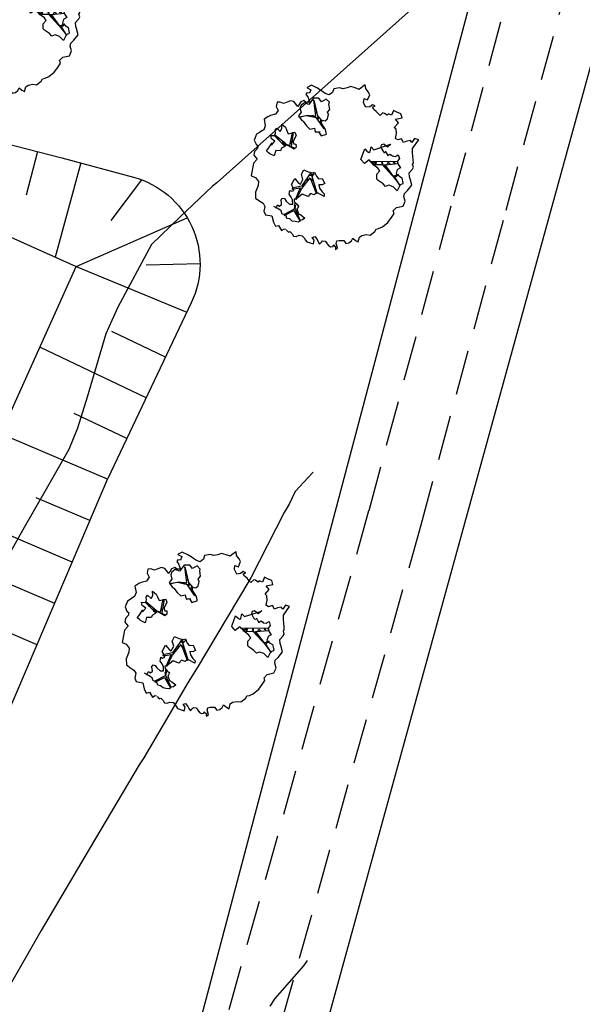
# Model space of a CAD drawing. Header units: millimetres. Extents: x 196436 to 199900, y 8705373 to 8708636.
# Tile 230 of 241: x 199563 to 199595, y 8707640 to 8707695. Entities that reach past the tile are written whole.
import ezdxf

# ---------------------------------------------------------------- set-up
doc = ezdxf.new("R2010")
doc.units = ezdxf.units.MM
doc.header["$LTSCALE"] = 5
doc.linetypes.add('DASHED', pattern=[0.75, 0.5, -0.25])
for name, color, linetype in [('$CURVAS2', 40, 'Continuous'), ('ARVORE', 102, 'Continuous'), ('CERCA', 3, 'CERCA_LINE'), ('DIM', 7, 'Continuous'), ('ESTRADA_BARRO', 9, 'DASHED'), ('LAGOA', 3, 'Continuous'), ('TER-BERMA', 4, 'Continuous'), ('TER-COTAS', 7, 'Continuous'), ('TER-OFFSET', 3, 'Continuous'), ('TER-OFFSET-LINHA', 7, 'Continuous')]:
    doc.layers.add(name, color=color, linetype=linetype)
doc.styles.add('ROMANS', font='romans.shx', dxfattribs={"width": 0.85})
doc.linetypes.add('CERCA_LINE', pattern='A,0.5,-0.2,["X",Standard,S=0.1,R=0,X=-0.1,Y=-0.05],-0.25', length=0.95)
doc.dimstyles.new('COTA-500-EXTERNA', dxfattribs={"dimtxt": 2, "dimasz": 1.5, "dimexe": 0, "dimexo": 3, "dimgap": 0.5, "dimtad": 1, "dimzin": 4, "dimdsep": 46, "dimtxsty": 'ROMANS', "dimblk1": 'DOT1', "dimblk2": 'DOT1', "dimsah": 1, "dimcen": 0.2, "dimclrd": 256, "dimclre": 256, "dimclrt": 2, "dimadec": 0, "dimazin": 0, "dimtfac": 1, "dimtix": 1, "dimtmove": 2, "dimatfit": 3, "dimldrblk": 'DOT1', "dimfxl": 0, "dimtvp": 0.025, "dimtolj": 1, "dimtzin": 4, "dimlwd": -1, "dimlwe": -1, "dimarcsym": 0})

# ---------------------------------------------------------------- blocks, each defined once
blk = doc.blocks.new('DOT1')
for q in [(0, 3.36), (0, -3.36)]:
    blk.add_line((0, 0), q)
at = {"linetype": 'ByBlock'}
blk.add_line((0, 0), (-1.2, 0), dxfattribs=at)
at = {"color": 0, "linetype": 'ByBlock', "const_width": 0.36}
blk.add_lwpolyline([(-0.18, 0, 1), (0.18, 0, 1)], format="xyb", close=True, dxfattribs=at)
blk = doc.blocks.new('*D144')
at = {"layer": 'Defpoints', "color": 0}
for p in [(199629.982, 8707853.205, -1), (199160.458, 8707754.352, -1), (199553.968, 8707587.887), (199556.52, 8707575.905, -1), (199556.52, 8707575.905, -1)]:
    blk.add_point(p, dxfattribs=at)
at = {"layer": 'DIM'}
blk.add_arc((199556.52, 8707575.905), 12.251, 82.1817, 148.7264, dxfattribs=at)
at = {"layer": 'DIM', "xscale": 1.5, "yscale": 1.5, "zscale": 1.5}
for p, rotation in [((199559.658, 8707587.748), 348.6719272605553), ((199545.35, 8707580.938), 242.2361372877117)]:
    blk.add_blockref('DOT1', p, dxfattribs=dict(at, rotation=rotation))
at = {"layer": 'DIM', "color": 2, "insert": (199550.61, 8707588.321), "char_height": 2, "attachment_point": 5, "rotation": 25.454, "style": 'ROMANS'}
blk.add_mtext('\\A1;81°', dxfattribs=at)
blk = doc.blocks.new('*D145')
at = {"layer": 'Defpoints', "color": 0}
for p in [(199276.71, 8708012.372, -1), (199629.982, 8707853.205, -1), (199629.982, 8707853.205, -1), (199611.205, 8707850.27), (199556.52, 8707575.905, -1)]:
    blk.add_point(p, dxfattribs=at)
at = {"layer": 'DIM'}
blk.add_arc((199629.982, 8707853.205), 19.004, 160.2694, 250.6387, dxfattribs=at)
at = {"layer": 'DIM', "xscale": 1.5, "yscale": 1.5, "zscale": 1.5}
for p, rotation in [((199612.655, 8707861.011), 68.00762625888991), ((199625.115, 8707834.834), 342.9004382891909)]:
    blk.add_blockref('DOT1', p, dxfattribs=dict(at, rotation=rotation))
at = {"layer": 'DIM', "color": 2, "insert": (199614.177, 8707845.681), "char_height": 2, "attachment_point": 5, "rotation": 295.454, "style": 'ROMANS'}
blk.add_mtext('\\A1;99°', dxfattribs=at)
blk = doc.blocks.new('ARVORE6')
for points in [[(-1.778, 2.183), (-1.868, 2.123), (-1.858, 2.064), (-1.957, 2.004), (-2.047, 1.974), (-2.077, 1.895), (-2.057, 1.785), (-2.096, 1.676), (-2.186, 1.627), (-2.265, 1.597), (-2.335, 1.567), (-2.454, 1.358), (-2.335, 1.299), (-2.226, 1.348), (-2.216, 1.259), (-2.335, 1.199), (-2.414, 1.179), (-2.504, 1.15), (-2.454, 1.07), (-2.414, 1.02), (-2.444, 0.931), (-2.623, 0.852), (-2.673, 0.792), (-2.683, 0.702), (-2.633, 0.683), (-2.633, 0.683), (-2.723, 0.623), (-2.772, 0.643), (-2.802, 0.643), (-2.762, 0.563), (-2.603, 0.573), (-2.524, 0.534), (-2.524, 0.454), (-2.554, 0.295), (-2.673, 0.245), (-2.673, 0.136), (-2.623, 0.037), (-2.544, -0.023), (-2.643, -0.102), (-2.713, -0.182), (-2.554, -0.261), (-2.514, -0.351), (-2.524, -0.52), (-2.564, -0.639), (-2.474, -0.828), (-2.405, -0.887), (-2.405, -0.977), (-2.375, -1.116), (-2.265, -1.334), (-2.126, -1.493), (-2.007, -1.613), (-1.908, -1.603), (-1.818, -1.732), (-1.818, -1.97), (-1.669, -2.08), (-1.49, -2.07), (-1.391, -2.109), (-1.321, -2.229), (-1.162, -2.417), (-0.933, -2.407), (-0.864, -2.398), (-0.725, -2.417), (-0.625, -2.557), (-0.566, -2.606), (-0.466, -2.596), (-0.417, -2.636), (-0.307, -2.656), (-0.208, -2.666), (-0.049, -2.686), (0.08, -2.716), (0.329, -2.984), (0.408, -2.855), (0.289, -2.735), (0.369, -2.696), (0.369, -2.566), (0.349, -2.447), (0.488, -2.407), (0.478, -2.268), (0.548, -2.199), (0.707, -2.268), (0.856, -2.288), (0.925, -2.239), (1.054, -2.417), (1.204, -2.338), (1.204, -2.576), (1.343, -2.566), (1.432, -2.437), (1.512, -2.338), (1.363, -2.239), (1.432, -2.139), (1.392, -2.09), (1.472, -2.01), (1.502, -1.96), (1.432, -1.841), (1.502, -1.801), (1.601, -1.742), (1.691, -1.672), (1.78, -1.642), (1.8, -1.742), (1.86, -1.662), (1.81, -1.553), (1.82, -1.424), (1.989, -1.374), (2.128, -1.424), (2.058, -1.533), (2.217, -1.642), (2.327, -1.613), (2.456, -1.553), (2.585, -1.563), (2.545, -1.464), (2.476, -1.324), (2.555, -1.195), (2.635, -1.056), (2.615, -0.917), (2.615, -0.778), (2.675, -0.659), (2.685, -0.46), (2.565, -0.39), (2.506, -0.261), (2.585, -0.132), (2.704, -0.023), (2.834, 0.106), (2.963, 0.275), (2.923, 0.434), (2.913, 0.444), (2.814, 0.325), (2.704, 0.394), (2.734, 0.484), (2.685, 0.534), (2.595, 0.484), (2.396, 0.454), (2.416, 0.583), (2.496, 0.643), (2.476, 0.762), (2.337, 0.891), (2.536, 0.991), (2.585, 1.1), (2.565, 1.229), (2.545, 1.358), (2.615, 1.468), (2.635, 1.567), (2.496, 1.627), (2.347, 1.587), (2.237, 1.706), (2.227, 1.895), (2.207, 1.984), (2.148, 2.133), (1.919, 2.143), (1.79, 2.223), (1.77, 2.292), (1.73, 2.392), (1.691, 2.501), (1.512, 2.62), (1.353, 2.59), (1.283, 2.531), (1.194, 2.58), (1.114, 2.69), (0.995, 2.739), (0.836, 2.66), (0.726, 2.809), (0.319, 2.978), (0.229, 2.849), (0.07, 2.779), (-0.059, 2.819), (-0.268, 2.958), (-0.476, 2.998), (-0.615, 2.869), (-0.705, 2.779), (-0.824, 2.739), (-0.983, 2.809), (-1.112, 2.779), (-1.202, 2.57), (-1.421, 2.56), (-1.58, 2.521), (-1.57, 2.411), (-1.768, 2.342), (-1.729, 2.233), (-1.749, 2.203)], [(-0.877, 2.444), (-0.946, 2.351), (-0.865, 2.293), (-0.923, 2.235), (-0.877, 2.154), (-0.784, 2.142), (-0.738, 2.154), (-0.668, 2.085), (-0.703, 2.015), (-0.796, 1.98), (-0.923, 1.888), (-0.946, 1.772), (-0.807, 1.749), (-0.703, 1.772), (-0.587, 1.818), (-0.46, 1.772), (-0.506, 1.714), (-0.494, 1.633), (-0.344, 1.656), (-0.274, 1.679), (-0.089, 1.517), (-0.274, 1.424), (-0.321, 1.366), (-0.182, 1.25), (0.004, 1.262), (0.143, 1.146), (0.039, 1.019), (-0.031, 0.857), (-0.019, 0.799), (-0.17, 0.764), (-0.274, 0.718), (-0.286, 0.579), (-0.483, 0.532), (-0.506, 0.636), (-0.483, 0.741), (-0.599, 0.741), (-0.738, 0.683), (-0.831, 0.625), (-0.912, 0.648), (-0.749, 0.845), (-0.749, 0.903), (-0.784, 0.972), (-0.715, 1.088), (-0.796, 1.192), (-0.68, 1.378), (-0.796, 1.61), (-0.796, 1.691), (-0.877, 1.702), (-0.97, 1.644), (-1.062, 1.586), (-1.12, 1.633), (-1.143, 1.667), (-1.317, 1.644), (-1.375, 1.575), (-1.514, 1.459), (-1.514, 1.459), (-1.561, 1.552), (-1.561, 1.633), (-1.607, 1.702), (-1.561, 1.818), (-1.526, 1.911), (-1.433, 1.98), (-1.398, 2.073), (-1.259, 2.085), (-1.213, 2.2), (-1.097, 2.212), (-0.993, 2.316), (-0.946, 2.386)], [(-0.912, 1.691), (-1.132, 1.76), (-1.236, 2.142), (-1.271, 2.142), (-1.178, 1.783), (-1.572, 1.656), (-1.572, 1.633), (-1.12, 1.725), (-0.993, 1.667)], [(1.214, 2.064), (1.323, 1.925), (1.402, 1.994), (1.432, 2.024), (1.551, 2.024), (1.512, 1.885), (1.591, 1.845), (1.691, 1.835), (1.75, 1.766), (1.611, 1.676), (1.701, 1.597), (1.85, 1.567), (1.72, 1.468), (1.621, 1.448), (1.482, 1.418), (1.482, 1.179), (1.363, 1.16), (1.194, 1.299), (1.204, 1.309), (1.094, 1.299), (1.074, 1.229), (0.965, 1.249), (0.915, 1.328), (1.114, 1.547), (1.064, 1.656), (1.035, 1.746), (0.955, 1.805), (0.995, 1.964), (0.826, 2.054), (0.935, 2.193), (0.975, 2.223), (1.054, 2.282), (1.104, 2.223), (1.253, 2.064), (1.283, 2.034)], [(-1.266, 1.754), (-1.248, 1.717), (-1.303, 1.736)], [(-1.063, 1.736), (-1.063, 1.717), (-1.007, 1.727)], [(1.07, 1.61), (1.51, 1.899), (1.545, 1.876), (1.163, 1.575)], [(1.341, 1.801), (1.406, 1.764), (1.406, 1.819)], [(0.004, 0.914), (-0.402, 1.343), (-0.402, 1.679), (-0.437, 1.679), (-0.448, 1.401), (-0.796, 1.644), (-0.807, 1.61), (-0.483, 1.355), (-0.182, 0.984), (-0.749, 0.891), (-0.749, 0.857), (-0.147, 0.914), (-0.066, 0.81)], [(-0.508, 1.385), (-0.489, 1.431)], [(1.175, 1.616), (1.073, 1.449), (1.489, 1.264), (1.489, 1.237), (1.027, 1.412), (0.944, 1.301)], [(1.11, 1.634), (1.166, 1.597), (1.138, 1.671), (1.221, 1.643), (1.221, 1.69)], [(1.166, 1.412), (1.129, 1.385), (1.184, 1.412), (1.184, 1.348)], [(-0.351, 1.209), (-0.323, 1.264), (-0.388, 1.237)], [(-0.231, 1.061), (-0.184, 1.117), (-0.268, 1.098)], [(-0.489, 0.941), (-0.489, 0.895), (-0.526, 0.923)], [(-0.221, 0.996), (-0.249, 0.913), (-0.286, 0.969), (-0.286, 0.923)], [(-0.092, 0.876), (-0.046, 0.95), (-0.129, 0.904), (-0.092, 0.987)], [(1.353, 0.464), (1.313, 0.365), (1.174, 0.315), (1.194, 0.116), (1.233, 0.116), (1.353, 0.116), (1.611, 0.216), (1.691, 0.156), (1.651, 0.067), (1.701, -0.023), (1.84, -0.092), (1.929, -0.073), (2.009, -0.172), (2.188, -0.182), (2.257, -0.212), (2.386, -0.132), (2.327, 0.047), (2.466, 0.116), (2.506, 0.305), (2.327, 0.504), (2.416, 0.643), (2.357, 0.772), (2.267, 0.832), (2.118, 0.822), (2.019, 0.941), (1.83, 0.861), (1.8, 0.822), (1.621, 0.742), (1.482, 0.643), (1.482, 0.484), (1.333, 0.484), (1.323, 0.315)], [(1.383, 0.161), (1.812, 0.335), (1.962, 0.66), (1.974, 0.938), (1.974, 0.625), (1.881, 0.347), (2.438, 0.3), (1.881, 0.289), (1.696, 0.185)], [(1.877, 0.47), (1.933, 0.451), (1.877, 0.433), (1.905, 0.396), (1.85, 0.377)], [(1.471, 0.192), (1.508, 0.174), (1.517, 0.22), (1.554, 0.211), (1.609, 0.248), (1.711, 0.211)], [(1.776, 0.322), (1.84, 0.276), (1.766, 0.294)], [(1.979, 0.34), (1.979, 0.285), (2.016, 0.34)], [(0.189, -1.762), (0.015, -1.82), (0.05, -1.901), (0.004, -1.947), (-0.031, -1.97), (-0.066, -2.063), (-0.054, -2.109), (-0.031, -2.179), (-0.17, -2.19), (-0.251, -2.098), (-0.379, -2.109), (-0.494, -2.155), (-0.529, -2.051), (-0.564, -2.016), (-0.657, -1.97), (-0.773, -2.063), (-0.842, -2.132), (-1.028, -2.132), (-1.062, -2.109), (-1.074, -2.016), (-1.109, -1.993), (-1.248, -1.877), (-1.086, -1.773), (-1.004, -1.634), (-1.016, -1.518), (-0.912, -1.449), (-0.761, -1.31), (-0.703, -1.275), (-0.541, -1.31), (-0.448, -1.437), (-0.344, -1.391), (-0.205, -1.275), (0.004, -1.148), (-0.089, -0.962), (0.073, -0.87), (0.108, -0.893), (0.409, -1.078), (0.317, -1.136), (0.259, -1.194), (0.282, -1.24), (0.433, -1.31), (0.317, -1.379), (0.375, -1.959), (0.386, -2.005), (0.305, -1.866), (0.433, -1.762), (0.433, -1.681), (0.363, -1.634), (0.212, -1.681), (0.12, -1.727)], [(-0.193, -1.31), (-0.251, -1.565), (-0.842, -1.912), (-0.274, -1.657), (-0.332, -2.109), (-0.263, -2.098), (-0.054, -1.148)], [(-0.184, -1.24), (-0.101, -1.249), (-0.184, -1.286), (-0.101, -1.332), (-0.184, -1.351), (-0.101, -1.406)], [(-0.268, -1.582), (-0.277, -1.656), (-0.332, -1.61), (-0.351, -1.665), (-0.388, -1.647), (-0.406, -1.684)], [(-0.212, -1.554), (-0.157, -1.582), (-0.24, -1.573)], [(-0.767, -1.868), (-1.1, -2.026), (-0.776, -1.905), (-0.702, -2.044), (-0.73, -1.878)], [(-0.286, -1.961), (-0.24, -1.979), (-0.314, -2.007)], [(-0.268, -1.739), (-0.212, -1.776), (-0.286, -1.832)]]:
    blk.add_lwpolyline(points)

msp = doc.modelspace()

# ---------------------------------------------------------------- linework, layer by layer
at = {"layer": '$CURVAS2'}
for points in [[(199608.925, 8707716.745, 707), (199574.241, 8707685.787, 707), (199574.22, 8707685.778, 707), (199573.991, 8707685.597, 707), (199572.166, 8707683.871, 707), (199570.603, 8707682.358, 707), (199568.729, 8707678.886, 707), (199568.062, 8707677.408, 707), (199567.035, 8707673.894, 707), (199566.487, 8707672.166, 707), (199566.007, 8707670.98, 707), (199564.831, 8707668.903, 707), (199563.467, 8707666.524, 707), (199561.987, 8707663.916, 707), (199560.797, 8707661.835, 707), (199559.159, 8707658.928, 707), (199558.135, 8707657.128, 707), (199556.396, 8707653.94, 707), (199555.505, 8707652.357, 707), (199553.688, 8707648.952, 707), (199552.901, 8707647.535, 707), (199551.021, 8707643.964, 707), (199550.315, 8707642.676, 707), (199548.372, 8707638.975, 707)], [(199579.566, 8707669.725, 708), (199579.528, 8707669.694, 708), (199578.578, 8707668.648, 708), (199578.229, 8707667.952, 708), (199577.96, 8707667.482, 708), (199576.104, 8707663.854, 708), (199575.373, 8707662.624, 708), (199573.123, 8707658.867, 708), (199572.639, 8707658.065, 708), (199570.164, 8707653.88, 708), (199569.918, 8707653.478, 708), (199567.203, 8707648.905, 708), (199567.196, 8707648.894, 708), (199567.196, 8707648.893, 708), (199564.478, 8707644.301, 708), (199564.254, 8707643.906, 708), (199561.8, 8707639.629, 708)], [(199579.234, 8707642.621, 709), (199579.041, 8707642.329, 709), (199577.439, 8707640.52, 709), (199577.158, 8707640.092, 709)]]:
    msp.add_polyline3d(points, dxfattribs=at)
at = {"layer": 'CERCA', "color": 2, "ltscale": 2}
msp.add_line((199556.52, 8707575.905), (199629.982, 8707853.205), dxfattribs=at)
at = {"layer": 'CERCA'}
msp.add_lwpolyline([(199558.261, 8707543.747), (199569.282, 8707592.602), (199578.448, 8707632.257), (199605.013, 8707728.74), (199619.444, 8707780.595)], dxfattribs=at)
at = {"layer": 'ESTRADA_BARRO'}
for p, q in [((199582.667, 8707667.606), (199587.381, 8707685.05)), ((199585.559, 8707666.809), (199590.277, 8707684.268)), ((199572.874, 8707632.687), (199582.667, 8707667.606)), ((199575.776, 8707631.925), (199585.559, 8707666.809))]:
    msp.add_line(p, q, dxfattribs=at)
for points in [[(199587.381, 8707685.05), (199614.62, 8707785.995)], [(199590.277, 8707684.268), (199617.698, 8707785.212)]]:
    msp.add_lwpolyline(points, dxfattribs=at)
at = {"layer": 'LAGOA', "color": 3}
for p in [(199539.06, 8707693.453, 1), (199537.657, 8707617.308, 1)]:
    msp.add_line(p, (199566.412, 8707681.13, 1), dxfattribs=at)
at = {"layer": 'TER-BERMA'}
for p in [(199539.06, 8707693.453, 1), (199537.657, 8707617.308, 1)]:
    msp.add_line(p, (199566.412, 8707681.13, 1), dxfattribs=at)
at = {"layer": 'TER-COTAS'}
for p, q in [((199568.354, 8707683.695, 0.685), (199570.057, 8707685.946, 0.408)), ((199566.412, 8707681.13, 1), (199572.577, 8707683.842, 0.363)), ((199566.412, 8707681.13, 1), (199572.562, 8707678.609, 0.323)), ((199570.297, 8707681.23, 0.562), (199573.29, 8707681.307, 0.225))]:
    msp.add_line(p, q, dxfattribs=at)
at = {"layer": 'TER-OFFSET'}
msp.add_lwpolyline([(199533.007, 8707707.149), (199527.855, 8707700.718), (199539.266, 8707693.91), (199545.963, 8707692.221), (199565.625, 8707687.173), (199569.6, 8707686.094, -0.467432), (199572.806, 8707679.124), (199568.173, 8707669.368)], format="xyb", dxfattribs=at)
for points in [[(199564.259, 8707660.163), (199568.173, 8707669.368)], [(199560.312, 8707650.974), (199564.259, 8707660.163)]]:
    msp.add_lwpolyline(points, dxfattribs=at)
at = {"layer": 'TER-OFFSET-LINHA', "flags": 128}
for points in [[(199564.265, 8707687.522), (199563.641, 8707685.09)], [(199566.683, 8707686.886), (199565.261, 8707681.648)], [(199571.377, 8707676.113), (199568.401, 8707677.526)], [(199570.304, 8707673.855), (199564.398, 8707676.66)], [(199569.232, 8707671.596), (199566.301, 8707672.988)], [(199568.161, 8707669.338), (199562.234, 8707671.857)], [(199567.182, 8707667.037), (199564.195, 8707668.307)], [(199566.204, 8707664.736), (199560.18, 8707667.298)], [(199565.226, 8707662.436), (199562.189, 8707663.727)], [(199564.247, 8707660.135), (199558.136, 8707662.761)]]:
    msp.add_lwpolyline(points, dxfattribs=at)

# ---------------------------------------------------------------- block references
at = {"layer": 'ARVORE', "xscale": 1.593144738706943, "yscale": 1.593144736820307, "zscale": 1.593144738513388, "rotation": 101.9986187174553}
for p in [(199562.37, 8707695.004, 1), (199580.883, 8707686.663, 1), (199573.716, 8707660.763, 1)]:
    msp.add_blockref('ARVORE6', p, dxfattribs=at)

# ---------------------------------------------------------------- dimensions: what is measured, and where the dimension line sits
at = {"layer": 'DIM'}
for base, line1, line2, picture, middle in [((199611.205, 8707850.27), ((199276.71, 8708012.372), (199629.982, 8707853.205)), ((199556.52, 8707575.905), (199629.982, 8707853.205)), '*D145', (199614.177, 8707845.681, 1)), ((199553.968, 8707587.887), ((199556.52, 8707575.905), (199629.982, 8707853.205)), ((199160.458, 8707754.352), (199556.52, 8707575.905)), '*D144', (199550.61, 8707588.321, 1))]:
    dim = msp.add_angular_dim_2l(base=base, line1=line1, line2=line2, dimstyle='COTA-500-EXTERNA', dxfattribs=at)
    dim.commit()
    dim.dimension.update_dxf_attribs({"geometry": picture, "text_midpoint": middle})

doc.saveas('drawing.dxf')
